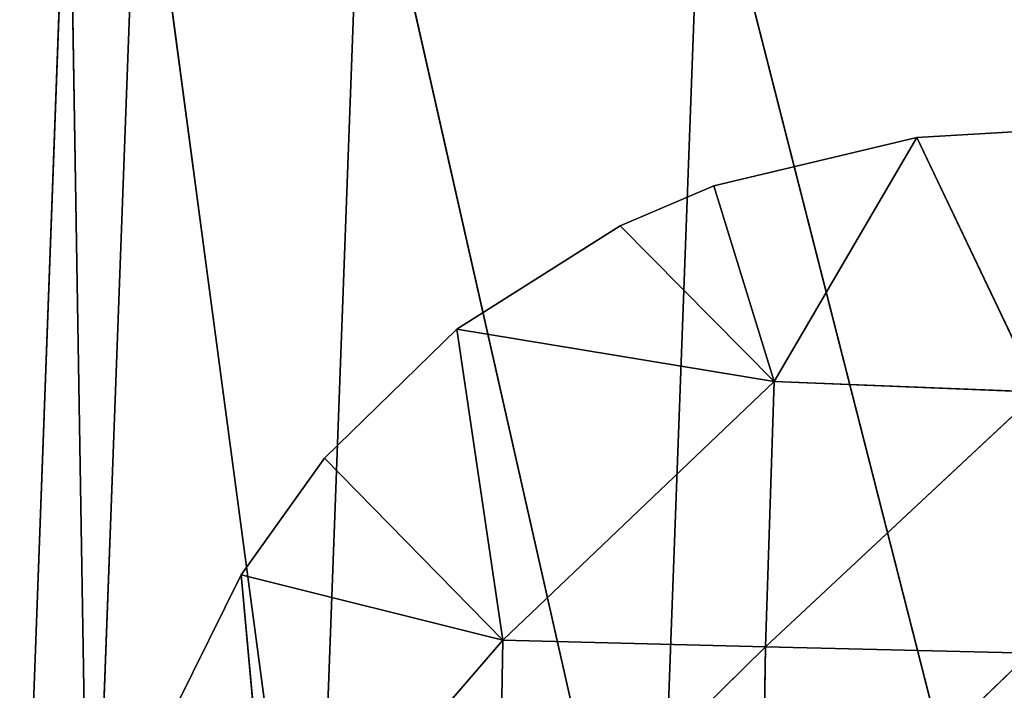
# Model space of a CAD drawing. Extents: x -548 to 548, y -320 to 320.
# Tile 39 of 256: x -548 to -538, y 4 to 11. Entities that reach past the tile are written whole.
import ezdxf

# ---------------------------------------------------------------- set-up
doc = ezdxf.new("R2010")
doc.units = 0
doc.header["$LTSCALE"] = 25.4
doc.layers.add('METAL', color=250, linetype='CONTINUOUS')

msp = doc.modelspace()

# ---------------------------------------------------------------- linework, layer by layer
at = {"layer": 'METAL', "color": 0}
for p, q in [((-548.499, -0.315, 1990.5), (-547.965, 14.107, 1990.5)), ((-548.499, -0.315, 1990.5), (-547.965, 14.107, 1990.5)), ((-548.499, -0.315, 15.5), (-547.965, 14.107, 15.5)), ((-548.499, -0.315, 15.5), (-547.965, 14.107, 15.5)), ((-547.965, 14.107, 1990.5), (-547.727, -0.314, 1986.451)), ((-547.965, 14.107, 1990.5), (-547.727, -0.314, 1994.549)), ((-547.965, 14.107, 1990.5), (-547.727, -0.314, 1986.451)), ((-547.965, 14.107, 1990.5), (-547.727, -0.314, 1994.549)), ((-547.965, 14.107, 15.5), (-547.727, -0.314, 11.451)), ((-547.965, 14.107, 15.5), (-547.727, -0.314, 19.549)), ((-547.965, 14.107, 15.5), (-547.727, -0.314, 11.451)), ((-547.965, 14.107, 15.5), (-547.727, -0.314, 19.549)), ((-547.727, -0.314, 1986.451), (-547.195, 14.049, 1986.451)), ((-547.727, -0.314, 1994.549), (-547.195, 14.049, 1994.549)), ((-547.727, -0.314, 1986.451), (-547.195, 14.049, 1986.451)), ((-547.727, -0.314, 1994.549), (-547.195, 14.049, 1994.549)), ((-547.727, -0.314, 11.451), (-547.195, 14.049, 11.451)), ((-547.727, -0.314, 19.549), (-547.195, 14.049, 19.549)), ((-547.727, -0.314, 11.451), (-547.195, 14.049, 11.451)), ((-547.727, -0.314, 19.549), (-547.195, 14.049, 19.549)), ((-547.195, 14.049, 1986.451), (-545.277, -0.309, 1982.722)), ((-547.195, 14.049, 1994.549), (-545.277, -0.309, 1998.278)), ((-547.195, 14.049, 1986.451), (-545.277, -0.309, 1982.722)), ((-547.195, 14.049, 1994.549), (-545.277, -0.309, 1998.278)), ((-547.195, 14.049, 11.451), (-545.277, -0.309, 7.722)), ((-547.195, 14.049, 19.549), (-545.277, -0.309, 23.278)), ((-547.195, 14.049, 11.451), (-545.277, -0.309, 7.722)), ((-547.195, 14.049, 19.549), (-545.277, -0.309, 23.278)), ((-545.277, -0.309, 1982.722), (-544.752, 13.863, 1982.722)), ((-545.277, -0.309, 1998.278), (-544.752, 13.863, 1998.278)), ((-545.277, -0.309, 1982.722), (-544.752, 13.863, 1982.722)), ((-545.277, -0.309, 1998.278), (-544.752, 13.863, 1998.278)), ((-545.277, -0.309, 7.722), (-544.752, 13.863, 7.722)), ((-545.277, -0.309, 23.278), (-544.752, 13.863, 23.278)), ((-545.277, -0.309, 7.722), (-544.752, 13.863, 7.722)), ((-545.277, -0.309, 23.278), (-544.752, 13.863, 23.278)), ((-544.752, 13.863, 1982.722), (-541.548, -0.303, 1980.272)), ((-544.752, 13.863, 1998.278), (-541.548, -0.303, 2000.728)), ((-544.752, 13.863, 1982.722), (-541.548, -0.303, 1980.272)), ((-544.752, 13.863, 1998.278), (-541.548, -0.303, 2000.728)), ((-544.752, 13.863, 7.722), (-541.548, -0.303, 5.272)), ((-544.752, 13.863, 23.278), (-541.548, -0.303, 25.728)), ((-544.752, 13.863, 7.722), (-541.548, -0.303, 5.272)), ((-544.752, 13.863, 23.278), (-541.548, -0.303, 25.728)), ((-541.548, -0.303, 1980.272), (-541.034, 13.581, 1980.272)), ((-541.548, -0.303, 2000.728), (-541.034, 13.581, 2000.728)), ((-541.548, -0.303, 1980.272), (-541.034, 13.581, 1980.272)), ((-541.548, -0.303, 2000.728), (-541.034, 13.581, 2000.728)), ((-541.548, -0.303, 5.272), (-541.034, 13.581, 5.272)), ((-541.548, -0.303, 25.728), (-541.034, 13.581, 25.728)), ((-541.548, -0.303, 5.272), (-541.034, 13.581, 5.272)), ((-541.548, -0.303, 25.728), (-541.034, 13.581, 25.728)), ((-541.034, 13.581, 1980.272), (-537.499, -0.295, 1979.5)), ((-541.034, 13.581, 2000.728), (-537.499, -0.295, 2001.5)), ((-541.034, 13.581, 1980.272), (-537.499, -0.295, 1979.5)), ((-541.034, 13.581, 2000.728), (-537.499, -0.295, 2001.5)), ((-541.034, 13.581, 5.272), (-537.499, -0.295, 4.5)), ((-541.034, 13.581, 25.728), (-537.499, -0.295, 26.5)), ((-541.034, 13.581, 5.272), (-537.499, -0.295, 4.5)), ((-541.034, 13.581, 25.728), (-537.499, -0.295, 26.5)), ((-540.905, 9.402, 1980.124), (-538.682, 9.93, 1979.598)), ((-538.682, 9.93, 1979.598), (-540.905, 9.402, 25.876)), ((-538.682, 9.93, 26.402), (-540.905, 9.402, 25.876)), ((-538.682, 9.93, 1979.598), (-540.905, 9.402, 25.876)), ((-538.682, 9.93, 1979.598), (-540.905, 9.402, 1980.124)), ((-540.905, 9.402, 25.876), (-538.682, 9.93, 26.402)), ((-538.682, 9.93, 1979.598), (-540.243, 7.262, 1979.887)), ((-538.682, 9.93, 1979.598), (-540.243, 7.262, 1979.887)), ((-538.682, 9.93, 26.402), (-540.243, 7.262, 26.113)), ((-538.682, 9.93, 26.402), (-540.243, 7.262, 26.113)), ((-538.682, 9.93, 1979.598), (-537.5, 10, 1979.504)), ((-537.5, 10, 1979.504), (-538.682, 9.93, 26.402)), ((-537.5, 10, 1979.504), (-538.682, 9.93, 26.402)), ((-537.5, 10, 26.496), (-538.682, 9.93, 26.402)), ((-537.5, 10, 1979.504), (-538.682, 9.93, 1979.598)), ((-538.682, 9.93, 26.402), (-537.5, 10, 26.496)), ((-538.682, 9.93, 26.402), (-538.682, 9.93, 1979.598)), ((-538.682, 9.93, 26.402), (-538.682, 9.93, 1979.598)), ((-537.354, 7.144, 1979.5), (-538.682, 9.93, 1979.598)), ((-537.354, 7.144, 1979.5), (-538.682, 9.93, 1979.598)), ((-538.682, 9.93, 26.402), (-537.354, 7.144, 26.5)), ((-538.682, 9.93, 26.402), (-537.354, 7.144, 26.5)), ((-541.928, 8.966, 1980.532), (-540.905, 9.402, 1980.124)), ((-540.905, 9.402, 1980.124), (-541.928, 8.966, 25.468)), ((-540.905, 9.402, 1980.124), (-541.928, 8.966, 25.468)), ((-540.905, 9.402, 25.876), (-541.928, 8.966, 25.468)), ((-540.905, 9.402, 1980.124), (-541.928, 8.966, 1980.532)), ((-541.928, 8.966, 25.468), (-540.905, 9.402, 25.876)), ((-540.905, 9.402, 25.876), (-540.905, 9.402, 1980.124)), ((-540.905, 9.402, 25.876), (-540.905, 9.402, 1980.124)), ((-540.243, 7.262, 1979.887), (-540.905, 9.402, 1980.124)), ((-540.243, 7.262, 1979.887), (-540.905, 9.402, 1980.124)), ((-540.905, 9.402, 25.876), (-540.243, 7.262, 26.113)), ((-540.905, 9.402, 25.876), (-540.243, 7.262, 26.113)), ((-541.928, 8.966, 25.468), (-543.714, 7.835, 1981.542)), ((-543.714, 7.835, 1981.542), (-541.928, 8.966, 1980.532)), ((-541.928, 8.966, 25.468), (-543.714, 7.835, 24.457)), ((-541.928, 8.966, 25.468), (-543.714, 7.835, 1981.542)), ((-541.928, 8.966, 1980.532), (-543.714, 7.835, 1981.542)), ((-543.714, 7.835, 24.457), (-541.928, 8.966, 25.468)), ((-541.928, 8.966, 25.468), (-541.928, 8.966, 1980.532)), ((-541.928, 8.966, 25.468), (-541.928, 8.966, 1980.532)), ((-540.243, 7.262, 1979.887), (-541.928, 8.966, 1980.532)), ((-540.243, 7.262, 1979.887), (-541.928, 8.966, 1980.532)), ((-540.243, 7.262, 26.113), (-541.928, 8.966, 25.468)), ((-540.243, 7.262, 26.113), (-541.928, 8.966, 25.468)), ((-545.165, 6.422, 1982.722), (-543.714, 7.835, 1981.542)), ((-543.714, 7.835, 24.457), (-545.165, 6.422, 1982.722)), ((-543.714, 7.835, 24.457), (-545.165, 6.422, 1982.722)), ((-543.714, 7.835, 24.457), (-545.165, 6.422, 23.278)), ((-543.714, 7.835, 1981.542), (-545.165, 6.422, 1982.722)), ((-545.165, 6.422, 23.278), (-543.714, 7.835, 24.457)), ((-543.714, 7.835, 1981.542), (-543.714, 7.835, 24.457)), ((-543.714, 7.835, 1981.542), (-543.714, 7.835, 24.457)), ((-543.214, 4.428, 1981.135), (-543.714, 7.835, 1981.542)), ((-540.243, 7.262, 1979.887), (-543.714, 7.835, 1981.542)), ((-543.214, 4.428, 1981.135), (-543.714, 7.835, 1981.542)), ((-540.243, 7.262, 1979.887), (-543.714, 7.835, 1981.542)), ((-543.214, 4.428, 24.866), (-543.714, 7.835, 24.457)), ((-543.714, 7.835, 24.457), (-540.243, 7.262, 26.113)), ((-543.214, 4.428, 24.866), (-543.714, 7.835, 24.457)), ((-543.714, 7.835, 24.457), (-540.243, 7.262, 26.113)), ((-540.243, 7.262, 1979.887), (-543.214, 4.428, 1981.135)), ((-540.243, 7.262, 1979.887), (-543.214, 4.428, 1981.135)), ((-543.214, 4.428, 24.866), (-540.243, 7.262, 26.113)), ((-543.214, 4.428, 24.866), (-540.243, 7.262, 26.113)), ((-540.243, 7.262, 1979.887), (-540.338, 4.357, 1979.887)), ((-540.243, 7.262, 1979.887), (-540.338, 4.357, 1979.887)), ((-540.243, 7.262, 26.113), (-540.338, 4.357, 26.113)), ((-540.243, 7.262, 26.113), (-540.338, 4.357, 26.113)), ((-537.354, 7.144, 1979.5), (-540.243, 7.262, 1979.887)), ((-537.354, 7.144, 1979.5), (-540.243, 7.262, 1979.887)), ((-537.354, 7.144, 26.5), (-540.243, 7.262, 26.113)), ((-537.354, 7.144, 26.5), (-540.243, 7.262, 26.113)), ((-540.338, 4.357, 1979.887), (-537.354, 7.144, 1979.5)), ((-540.338, 4.357, 1979.887), (-537.354, 7.144, 1979.5)), ((-540.338, 4.357, 26.113), (-537.354, 7.144, 26.5)), ((-540.338, 4.357, 26.113), (-537.354, 7.144, 26.5)), ((-546.075, 5.144, 1983.704), (-545.165, 6.422, 1982.722)), ((-545.165, 6.422, 23.278), (-546.075, 5.144, 1983.704)), ((-545.165, 6.422, 23.278), (-546.075, 5.144, 1983.704)), ((-545.165, 6.422, 23.278), (-546.075, 5.144, 22.296)), ((-545.165, 6.422, 1982.722), (-546.075, 5.144, 1983.704)), ((-546.075, 5.144, 22.296), (-545.165, 6.422, 23.278)), ((-545.165, 6.422, 1982.722), (-545.165, 6.422, 23.278)), ((-545.165, 6.422, 1982.722), (-545.165, 6.422, 23.278)), ((-545.165, 6.422, 1982.722), (-543.214, 4.428, 1981.135)), ((-545.165, 6.422, 1982.722), (-543.214, 4.428, 1981.135)), ((-543.214, 4.428, 24.866), (-545.165, 6.422, 23.278)), ((-543.214, 4.428, 24.866), (-545.165, 6.422, 23.278)), ((-546.075, 5.144, 22.296), (-546.781, 3.722, 1984.657)), ((-546.781, 3.722, 1984.657), (-546.075, 5.144, 1983.704)), ((-546.075, 5.144, 22.296), (-546.781, 3.722, 21.343)), ((-546.075, 5.144, 22.296), (-546.781, 3.722, 1984.657)), ((-546.075, 5.144, 1983.704), (-546.781, 3.722, 1984.657)), ((-546.781, 3.722, 21.343), (-546.075, 5.144, 22.296)), ((-546.075, 5.144, 1983.704), (-546.075, 5.144, 22.296)), ((-546.075, 5.144, 1983.704), (-546.075, 5.144, 22.296)), ((-543.214, 4.428, 1981.135), (-546.075, 5.144, 1983.704)), ((-546.075, 5.144, 1983.704), (-545.743, 1.496, 1983.224)), ((-543.214, 4.428, 1981.135), (-546.075, 5.144, 1983.704)), ((-546.075, 5.144, 1983.704), (-545.743, 1.496, 1983.224)), ((-546.075, 5.144, 22.296), (-545.743, 1.496, 22.776)), ((-546.075, 5.144, 22.296), (-545.743, 1.496, 22.776)), ((-546.075, 5.144, 22.296), (-543.214, 4.428, 24.866)), ((-546.075, 5.144, 22.296), (-543.214, 4.428, 24.866)), ((-543.214, 4.428, 1981.135), (-545.743, 1.496, 1983.224)), ((-543.214, 4.428, 1981.135), (-545.743, 1.496, 1983.224)), ((-545.743, 1.496, 22.776), (-543.214, 4.428, 24.866)), ((-545.743, 1.496, 22.776), (-543.214, 4.428, 24.866)), ((-543.214, 4.428, 1981.135), (-543.262, 1.475, 1981.135)), ((-543.214, 4.428, 1981.135), (-543.262, 1.475, 1981.135)), ((-543.214, 4.428, 24.866), (-543.262, 1.475, 24.866)), ((-543.214, 4.428, 24.866), (-543.262, 1.475, 24.866)), ((-540.338, 4.357, 1979.887), (-543.214, 4.428, 1981.135)), ((-540.338, 4.357, 1979.887), (-543.214, 4.428, 1981.135)), ((-540.338, 4.357, 26.113), (-543.214, 4.428, 24.866)), ((-540.338, 4.357, 26.113), (-543.214, 4.428, 24.866)), ((-543.262, 1.475, 1981.135), (-540.338, 4.357, 1979.887)), ((-543.262, 1.475, 1981.135), (-540.338, 4.357, 1979.887)), ((-543.262, 1.475, 24.866), (-540.338, 4.357, 26.113)), ((-543.262, 1.475, 24.866), (-540.338, 4.357, 26.113)), ((-540.338, 4.357, 1979.887), (-540.385, 1.452, 1979.887)), ((-540.338, 4.357, 1979.887), (-540.385, 1.452, 1979.887)), ((-540.338, 4.357, 26.113), (-540.385, 1.452, 26.113)), ((-540.338, 4.357, 26.113), (-540.385, 1.452, 26.113)), ((-537.447, 4.286, 1979.5), (-540.338, 4.357, 1979.887)), ((-537.447, 4.286, 1979.5), (-540.338, 4.357, 1979.887)), ((-537.447, 4.286, 26.5), (-540.338, 4.357, 26.113)), ((-537.447, 4.286, 26.5), (-540.338, 4.357, 26.113)), ((-540.385, 1.452, 1979.887), (-537.447, 4.286, 1979.5)), ((-540.385, 1.452, 1979.887), (-537.447, 4.286, 1979.5)), ((-540.385, 1.452, 26.113), (-537.447, 4.286, 26.5)), ((-540.385, 1.452, 26.113), (-537.447, 4.286, 26.5))]:
    msp.add_line(p, q, dxfattribs=at)

# ---------------------------------------------------------------- meshes
at = {"layer": 'METAL', "color": 7}
mesh = msp.add_polyface(dxfattribs=at)
corners = [(-547.965, 14.107, 1990.5), (-547.727, -0.314, 1986.451), (-548.499, -0.315, 1990.5)]
mesh.append_faces([[corners[k] for k in face] for face in [(0, 1, 2)]], dxfattribs={"color": 7})
mesh = msp.add_polyface(dxfattribs=at)
corners = [(-547.965, 14.107, 1990.5), (-548.499, -0.315, 1990.5), (-547.727, -0.314, 1994.549)]
mesh.append_faces([[corners[k] for k in face] for face in [(0, 1, 2)]], dxfattribs={"color": 7})
mesh = msp.add_polyface(dxfattribs=at)
corners = [(-547.965, 14.107, 15.5), (-547.727, -0.314, 11.451), (-548.499, -0.315, 15.5)]
mesh.append_faces([[corners[k] for k in face] for face in [(0, 1, 2)]], dxfattribs={"color": 7})
mesh = msp.add_polyface(dxfattribs=at)
corners = [(-547.965, 14.107, 15.5), (-548.499, -0.315, 15.5), (-547.727, -0.314, 19.549)]
mesh.append_faces([[corners[k] for k in face] for face in [(0, 1, 2)]], dxfattribs={"color": 7})
mesh = msp.add_polyface(dxfattribs=at)
corners = [(-547.965, 14.107, 1990.5), (-547.727, -0.314, 1994.549), (-547.195, 14.049, 1994.549)]
mesh.append_faces([[corners[k] for k in face] for face in [(0, 1, 2)]], dxfattribs={"color": 7})
mesh = msp.add_polyface(dxfattribs=at)
corners = [(-547.965, 14.107, 1990.5), (-547.195, 14.049, 1986.451), (-547.727, -0.314, 1986.451)]
mesh.append_faces([[corners[k] for k in face] for face in [(0, 1, 2)]], dxfattribs={"color": 7})
mesh = msp.add_polyface(dxfattribs=at)
corners = [(-547.965, 14.107, 15.5), (-547.727, -0.314, 19.549), (-547.195, 14.049, 19.549)]
mesh.append_faces([[corners[k] for k in face] for face in [(0, 1, 2)]], dxfattribs={"color": 7})
mesh = msp.add_polyface(dxfattribs=at)
corners = [(-547.965, 14.107, 15.5), (-547.195, 14.049, 11.451), (-547.727, -0.314, 11.451)]
mesh.append_faces([[corners[k] for k in face] for face in [(0, 1, 2)]], dxfattribs={"color": 7})
mesh = msp.add_polyface(dxfattribs=at)
corners = [(-547.195, 14.049, 1986.451), (-545.277, -0.309, 1982.722), (-547.727, -0.314, 1986.451)]
mesh.append_faces([[corners[k] for k in face] for face in [(0, 1, 2)]], dxfattribs={"color": 7})
mesh = msp.add_polyface(dxfattribs=at)
corners = [(-547.195, 14.049, 1994.549), (-547.727, -0.314, 1994.549), (-545.277, -0.309, 1998.278)]
mesh.append_faces([[corners[k] for k in face] for face in [(0, 1, 2)]], dxfattribs={"color": 7})
mesh = msp.add_polyface(dxfattribs=at)
corners = [(-547.195, 14.049, 11.451), (-545.277, -0.309, 7.722), (-547.727, -0.314, 11.451)]
mesh.append_faces([[corners[k] for k in face] for face in [(0, 1, 2)]], dxfattribs={"color": 7})
mesh = msp.add_polyface(dxfattribs=at)
corners = [(-547.195, 14.049, 19.549), (-547.727, -0.314, 19.549), (-545.277, -0.309, 23.278)]
mesh.append_faces([[corners[k] for k in face] for face in [(0, 1, 2)]], dxfattribs={"color": 7})
mesh = msp.add_polyface(dxfattribs=at)
corners = [(-547.195, 14.049, 1994.549), (-545.277, -0.309, 1998.278), (-544.752, 13.863, 1998.278)]
mesh.append_faces([[corners[k] for k in face] for face in [(0, 1, 2)]], dxfattribs={"color": 7})
mesh = msp.add_polyface(dxfattribs=at)
corners = [(-547.195, 14.049, 1986.451), (-544.752, 13.863, 1982.722), (-545.277, -0.309, 1982.722)]
mesh.append_faces([[corners[k] for k in face] for face in [(0, 1, 2)]], dxfattribs={"color": 7})
mesh = msp.add_polyface(dxfattribs=at)
corners = [(-547.195, 14.049, 19.549), (-545.277, -0.309, 23.278), (-544.752, 13.863, 23.278)]
mesh.append_faces([[corners[k] for k in face] for face in [(0, 1, 2)]], dxfattribs={"color": 7})
mesh = msp.add_polyface(dxfattribs=at)
corners = [(-547.195, 14.049, 11.451), (-544.752, 13.863, 7.722), (-545.277, -0.309, 7.722)]
mesh.append_faces([[corners[k] for k in face] for face in [(0, 1, 2)]], dxfattribs={"color": 7})
mesh = msp.add_polyface(dxfattribs=at)
corners = [(-541.548, -0.303, 1980.272), (-545.277, -0.309, 1982.722), (-544.752, 13.863, 1982.722)]
mesh.append_faces([[corners[k] for k in face] for face in [(0, 1, 2)]], dxfattribs={"color": 7})
mesh = msp.add_polyface(dxfattribs=at)
corners = [(-541.548, -0.303, 2000.728), (-544.752, 13.863, 1998.278), (-545.277, -0.309, 1998.278)]
mesh.append_faces([[corners[k] for k in face] for face in [(0, 1, 2)]], dxfattribs={"color": 7})
mesh = msp.add_polyface(dxfattribs=at)
corners = [(-541.548, -0.303, 5.272), (-545.277, -0.309, 7.722), (-544.752, 13.863, 7.722)]
mesh.append_faces([[corners[k] for k in face] for face in [(0, 1, 2)]], dxfattribs={"color": 7})
mesh = msp.add_polyface(dxfattribs=at)
corners = [(-541.548, -0.303, 25.728), (-544.752, 13.863, 23.278), (-545.277, -0.309, 23.278)]
mesh.append_faces([[corners[k] for k in face] for face in [(0, 1, 2)]], dxfattribs={"color": 7})
mesh = msp.add_polyface(dxfattribs=at)
corners = [(-541.034, 13.581, 2000.728), (-544.752, 13.863, 1998.278), (-541.548, -0.303, 2000.728)]
mesh.append_faces([[corners[k] for k in face] for face in [(0, 1, 2)]], dxfattribs={"color": 7})
mesh = msp.add_polyface(dxfattribs=at)
corners = [(-541.034, 13.581, 1980.272), (-541.548, -0.303, 1980.272), (-544.752, 13.863, 1982.722)]
mesh.append_faces([[corners[k] for k in face] for face in [(0, 1, 2)]], dxfattribs={"color": 7})
mesh = msp.add_polyface(dxfattribs=at)
corners = [(-541.034, 13.581, 25.728), (-544.752, 13.863, 23.278), (-541.548, -0.303, 25.728)]
mesh.append_faces([[corners[k] for k in face] for face in [(0, 1, 2)]], dxfattribs={"color": 7})
mesh = msp.add_polyface(dxfattribs=at)
corners = [(-541.034, 13.581, 5.272), (-541.548, -0.303, 5.272), (-544.752, 13.863, 7.722)]
mesh.append_faces([[corners[k] for k in face] for face in [(0, 1, 2)]], dxfattribs={"color": 7})
mesh = msp.add_polyface(dxfattribs=at)
corners = [(-537.499, -0.295, 1979.5), (-541.548, -0.303, 1980.272), (-541.034, 13.581, 1980.272)]
mesh.append_faces([[corners[k] for k in face] for face in [(0, 1, 2)]], dxfattribs={"color": 7})
mesh = msp.add_polyface(dxfattribs=at)
corners = [(-537.499, -0.295, 2001.5), (-541.034, 13.581, 2000.728), (-541.548, -0.303, 2000.728)]
mesh.append_faces([[corners[k] for k in face] for face in [(0, 1, 2)]], dxfattribs={"color": 7})
mesh = msp.add_polyface(dxfattribs=at)
corners = [(-537.499, -0.295, 4.5), (-541.548, -0.303, 5.272), (-541.034, 13.581, 5.272)]
mesh.append_faces([[corners[k] for k in face] for face in [(0, 1, 2)]], dxfattribs={"color": 7})
mesh = msp.add_polyface(dxfattribs=at)
corners = [(-537.499, -0.295, 26.5), (-541.034, 13.581, 25.728), (-541.548, -0.303, 25.728)]
mesh.append_faces([[corners[k] for k in face] for face in [(0, 1, 2)]], dxfattribs={"color": 7})
mesh = msp.add_polyface(dxfattribs=at)
corners = [(-536.996, 13.275, 2001.5), (-541.034, 13.581, 2000.728), (-537.499, -0.295, 2001.5)]
mesh.append_faces([[corners[k] for k in face] for face in [(0, 1, 2)]], dxfattribs={"color": 7})
mesh = msp.add_polyface(dxfattribs=at)
corners = [(-536.996, 13.275, 1979.5), (-537.499, -0.295, 1979.5), (-541.034, 13.581, 1980.272)]
mesh.append_faces([[corners[k] for k in face] for face in [(0, 1, 2)]], dxfattribs={"color": 7})
mesh = msp.add_polyface(dxfattribs=at)
corners = [(-536.996, 13.275, 26.5), (-541.034, 13.581, 25.728), (-537.499, -0.295, 26.5)]
mesh.append_faces([[corners[k] for k in face] for face in [(0, 1, 2)]], dxfattribs={"color": 7})
mesh = msp.add_polyface(dxfattribs=at)
corners = [(-536.996, 13.275, 4.5), (-537.499, -0.295, 4.5), (-541.034, 13.581, 5.272)]
mesh.append_faces([[corners[k] for k in face] for face in [(0, 1, 2)]], dxfattribs={"color": 7})
mesh = msp.add_polyface(dxfattribs=at)
corners = [(-540.905, 9.402, 1980.124), (-538.682, 9.93, 1979.598), (-540.905, 9.402, 25.876)]
mesh.append_faces([[corners[k] for k in face] for face in [(0, 1, 2)]], dxfattribs={"color": 7})
mesh = msp.add_polyface(dxfattribs=at)
corners = [(-538.682, 9.93, 1979.598), (-538.682, 9.93, 26.402), (-540.905, 9.402, 25.876)]
mesh.append_faces([[corners[k] for k in face] for face in [(0, 1, 2)]], dxfattribs={"color": 7})
mesh = msp.add_polyface(dxfattribs=at)
corners = [(-538.682, 9.93, 1979.598), (-540.905, 9.402, 1980.124), (-540.243, 7.262, 1979.887)]
mesh.append_faces([[corners[k] for k in face] for face in [(0, 1, 2)]], dxfattribs={"color": 7})
mesh = msp.add_polyface(dxfattribs=at)
corners = [(-538.682, 9.93, 26.402), (-540.243, 7.262, 26.113), (-540.905, 9.402, 25.876)]
mesh.append_faces([[corners[k] for k in face] for face in [(0, 1, 2)]], dxfattribs={"color": 7})
mesh = msp.add_polyface(dxfattribs=at)
corners = [(-537.354, 7.144, 1979.5), (-538.682, 9.93, 1979.598), (-540.243, 7.262, 1979.887)]
mesh.append_faces([[corners[k] for k in face] for face in [(0, 1, 2)]], dxfattribs={"color": 7})
mesh = msp.add_polyface(dxfattribs=at)
corners = [(-537.354, 7.144, 26.5), (-540.243, 7.262, 26.113), (-538.682, 9.93, 26.402)]
mesh.append_faces([[corners[k] for k in face] for face in [(0, 1, 2)]], dxfattribs={"color": 7})
mesh = msp.add_polyface(dxfattribs=at)
corners = [(-538.682, 9.93, 1979.598), (-537.5, 10, 1979.504), (-538.682, 9.93, 26.402)]
mesh.append_faces([[corners[k] for k in face] for face in [(0, 1, 2)]], dxfattribs={"color": 7})
mesh = msp.add_polyface(dxfattribs=at)
corners = [(-537.5, 10, 1979.504), (-537.5, 10, 26.496), (-538.682, 9.93, 26.402)]
mesh.append_faces([[corners[k] for k in face] for face in [(0, 1, 2)]], dxfattribs={"color": 7})
mesh = msp.add_polyface(dxfattribs=at)
corners = [(-537.354, 7.144, 1979.5), (-537.5, 10, 1979.504), (-538.682, 9.93, 1979.598)]
mesh.append_faces([[corners[k] for k in face] for face in [(0, 1, 2)]], dxfattribs={"color": 7})
mesh = msp.add_polyface(dxfattribs=at)
corners = [(-537.354, 7.144, 26.5), (-538.682, 9.93, 26.402), (-537.5, 10, 26.496)]
mesh.append_faces([[corners[k] for k in face] for face in [(0, 1, 2)]], dxfattribs={"color": 7})
mesh = msp.add_polyface(dxfattribs=at)
corners = [(-541.928, 8.966, 1980.532), (-540.905, 9.402, 1980.124), (-541.928, 8.966, 25.468)]
mesh.append_faces([[corners[k] for k in face] for face in [(0, 1, 2)]], dxfattribs={"color": 7})
mesh = msp.add_polyface(dxfattribs=at)
corners = [(-540.905, 9.402, 1980.124), (-540.905, 9.402, 25.876), (-541.928, 8.966, 25.468)]
mesh.append_faces([[corners[k] for k in face] for face in [(0, 1, 2)]], dxfattribs={"color": 7})
mesh = msp.add_polyface(dxfattribs=at)
corners = [(-540.243, 7.262, 1979.887), (-540.905, 9.402, 1980.124), (-541.928, 8.966, 1980.532)]
mesh.append_faces([[corners[k] for k in face] for face in [(0, 1, 2)]], dxfattribs={"color": 7})
mesh = msp.add_polyface(dxfattribs=at)
corners = [(-540.243, 7.262, 26.113), (-541.928, 8.966, 25.468), (-540.905, 9.402, 25.876)]
mesh.append_faces([[corners[k] for k in face] for face in [(0, 1, 2)]], dxfattribs={"color": 7})
mesh = msp.add_polyface(dxfattribs=at)
corners = [(-543.714, 7.835, 1981.542), (-541.928, 8.966, 1980.532), (-541.928, 8.966, 25.468)]
mesh.append_faces([[corners[k] for k in face] for face in [(0, 1, 2)]], dxfattribs={"color": 7})
mesh = msp.add_polyface(dxfattribs=at)
corners = [(-543.714, 7.835, 1981.542), (-541.928, 8.966, 25.468), (-543.714, 7.835, 24.457)]
mesh.append_faces([[corners[k] for k in face] for face in [(0, 1, 2)]], dxfattribs={"color": 7})
mesh = msp.add_polyface(dxfattribs=at)
corners = [(-540.243, 7.262, 1979.887), (-541.928, 8.966, 1980.532), (-543.714, 7.835, 1981.542)]
mesh.append_faces([[corners[k] for k in face] for face in [(0, 1, 2)]], dxfattribs={"color": 7})
mesh = msp.add_polyface(dxfattribs=at)
corners = [(-540.243, 7.262, 26.113), (-543.714, 7.835, 24.457), (-541.928, 8.966, 25.468)]
mesh.append_faces([[corners[k] for k in face] for face in [(0, 1, 2)]], dxfattribs={"color": 7})
mesh = msp.add_polyface(dxfattribs=at)
corners = [(-545.165, 6.422, 1982.722), (-543.714, 7.835, 1981.542), (-543.714, 7.835, 24.457)]
mesh.append_faces([[corners[k] for k in face] for face in [(0, 1, 2)]], dxfattribs={"color": 7})
mesh = msp.add_polyface(dxfattribs=at)
corners = [(-545.165, 6.422, 1982.722), (-543.714, 7.835, 24.457), (-545.165, 6.422, 23.278)]
mesh.append_faces([[corners[k] for k in face] for face in [(0, 1, 2)]], dxfattribs={"color": 7})
mesh = msp.add_polyface(dxfattribs=at)
corners = [(-543.214, 4.428, 1981.135), (-543.714, 7.835, 1981.542), (-545.165, 6.422, 1982.722)]
mesh.append_faces([[corners[k] for k in face] for face in [(0, 1, 2)]], dxfattribs={"color": 7})
mesh = msp.add_polyface(dxfattribs=at)
corners = [(-543.214, 4.428, 24.866), (-545.165, 6.422, 23.278), (-543.714, 7.835, 24.457)]
mesh.append_faces([[corners[k] for k in face] for face in [(0, 1, 2)]], dxfattribs={"color": 7})
mesh = msp.add_polyface(dxfattribs=at)
corners = [(-540.243, 7.262, 1979.887), (-543.714, 7.835, 1981.542), (-543.214, 4.428, 1981.135)]
mesh.append_faces([[corners[k] for k in face] for face in [(0, 1, 2)]], dxfattribs={"color": 7})
mesh = msp.add_polyface(dxfattribs=at)
corners = [(-540.243, 7.262, 26.113), (-543.214, 4.428, 24.866), (-543.714, 7.835, 24.457)]
mesh.append_faces([[corners[k] for k in face] for face in [(0, 1, 2)]], dxfattribs={"color": 7})
mesh = msp.add_polyface(dxfattribs=at)
corners = [(-540.243, 7.262, 1979.887), (-543.214, 4.428, 1981.135), (-540.338, 4.357, 1979.887)]
mesh.append_faces([[corners[k] for k in face] for face in [(0, 1, 2)]], dxfattribs={"color": 7})
mesh = msp.add_polyface(dxfattribs=at)
corners = [(-540.243, 7.262, 26.113), (-540.338, 4.357, 26.113), (-543.214, 4.428, 24.866)]
mesh.append_faces([[corners[k] for k in face] for face in [(0, 1, 2)]], dxfattribs={"color": 7})
mesh = msp.add_polyface(dxfattribs=at)
corners = [(-537.354, 7.144, 1979.5), (-540.243, 7.262, 1979.887), (-540.338, 4.357, 1979.887)]
mesh.append_faces([[corners[k] for k in face] for face in [(0, 1, 2)]], dxfattribs={"color": 7})
mesh = msp.add_polyface(dxfattribs=at)
corners = [(-537.354, 7.144, 26.5), (-540.338, 4.357, 26.113), (-540.243, 7.262, 26.113)]
mesh.append_faces([[corners[k] for k in face] for face in [(0, 1, 2)]], dxfattribs={"color": 7})
mesh = msp.add_polyface(dxfattribs=at)
corners = [(-537.354, 7.144, 1979.5), (-540.338, 4.357, 1979.887), (-537.447, 4.286, 1979.5)]
mesh.append_faces([[corners[k] for k in face] for face in [(0, 1, 2)]], dxfattribs={"color": 7})
mesh = msp.add_polyface(dxfattribs=at)
corners = [(-537.354, 7.144, 26.5), (-537.447, 4.286, 26.5), (-540.338, 4.357, 26.113)]
mesh.append_faces([[corners[k] for k in face] for face in [(0, 1, 2)]], dxfattribs={"color": 7})
mesh = msp.add_polyface(dxfattribs=at)
corners = [(-545.165, 6.422, 23.278), (-546.075, 5.144, 1983.704), (-545.165, 6.422, 1982.722)]
mesh.append_faces([[corners[k] for k in face] for face in [(0, 1, 2)]], dxfattribs={"color": 7})
mesh = msp.add_polyface(dxfattribs=at)
corners = [(-545.165, 6.422, 23.278), (-546.075, 5.144, 22.296), (-546.075, 5.144, 1983.704)]
mesh.append_faces([[corners[k] for k in face] for face in [(0, 1, 2)]], dxfattribs={"color": 7})
mesh = msp.add_polyface(dxfattribs=at)
corners = [(-543.214, 4.428, 1981.135), (-545.165, 6.422, 1982.722), (-546.075, 5.144, 1983.704)]
mesh.append_faces([[corners[k] for k in face] for face in [(0, 1, 2)]], dxfattribs={"color": 7})
mesh = msp.add_polyface(dxfattribs=at)
corners = [(-543.214, 4.428, 24.866), (-546.075, 5.144, 22.296), (-545.165, 6.422, 23.278)]
mesh.append_faces([[corners[k] for k in face] for face in [(0, 1, 2)]], dxfattribs={"color": 7})
mesh = msp.add_polyface(dxfattribs=at)
corners = [(-546.075, 5.144, 22.296), (-546.781, 3.722, 1984.657), (-546.075, 5.144, 1983.704)]
mesh.append_faces([[corners[k] for k in face] for face in [(0, 1, 2)]], dxfattribs={"color": 7})
mesh = msp.add_polyface(dxfattribs=at)
corners = [(-546.075, 5.144, 22.296), (-546.781, 3.722, 21.343), (-546.781, 3.722, 1984.657)]
mesh.append_faces([[corners[k] for k in face] for face in [(0, 1, 2)]], dxfattribs={"color": 7})
mesh = msp.add_polyface(dxfattribs=at)
corners = [(-546.075, 5.144, 1983.704), (-546.781, 3.722, 1984.657), (-545.743, 1.496, 1983.224)]
mesh.append_faces([[corners[k] for k in face] for face in [(0, 1, 2)]], dxfattribs={"color": 7})
mesh = msp.add_polyface(dxfattribs=at)
corners = [(-546.075, 5.144, 22.296), (-545.743, 1.496, 22.776), (-546.781, 3.722, 21.343)]
mesh.append_faces([[corners[k] for k in face] for face in [(0, 1, 2)]], dxfattribs={"color": 7})
mesh = msp.add_polyface(dxfattribs=at)
corners = [(-543.214, 4.428, 1981.135), (-546.075, 5.144, 1983.704), (-545.743, 1.496, 1983.224)]
mesh.append_faces([[corners[k] for k in face] for face in [(0, 1, 2)]], dxfattribs={"color": 7})
mesh = msp.add_polyface(dxfattribs=at)
corners = [(-543.214, 4.428, 24.866), (-545.743, 1.496, 22.776), (-546.075, 5.144, 22.296)]
mesh.append_faces([[corners[k] for k in face] for face in [(0, 1, 2)]], dxfattribs={"color": 7})
mesh = msp.add_polyface(dxfattribs=at)
corners = [(-543.214, 4.428, 1981.135), (-545.743, 1.496, 1983.224), (-543.262, 1.475, 1981.135)]
mesh.append_faces([[corners[k] for k in face] for face in [(0, 1, 2)]], dxfattribs={"color": 7})
mesh = msp.add_polyface(dxfattribs=at)
corners = [(-543.214, 4.428, 24.866), (-543.262, 1.475, 24.866), (-545.743, 1.496, 22.776)]
mesh.append_faces([[corners[k] for k in face] for face in [(0, 1, 2)]], dxfattribs={"color": 7})
mesh = msp.add_polyface(dxfattribs=at)
corners = [(-540.338, 4.357, 1979.887), (-543.214, 4.428, 1981.135), (-543.262, 1.475, 1981.135)]
mesh.append_faces([[corners[k] for k in face] for face in [(0, 1, 2)]], dxfattribs={"color": 7})
mesh = msp.add_polyface(dxfattribs=at)
corners = [(-540.338, 4.357, 26.113), (-543.262, 1.475, 24.866), (-543.214, 4.428, 24.866)]
mesh.append_faces([[corners[k] for k in face] for face in [(0, 1, 2)]], dxfattribs={"color": 7})
mesh = msp.add_polyface(dxfattribs=at)
corners = [(-540.338, 4.357, 1979.887), (-543.262, 1.475, 1981.135), (-540.385, 1.452, 1979.887)]
mesh.append_faces([[corners[k] for k in face] for face in [(0, 1, 2)]], dxfattribs={"color": 7})
mesh = msp.add_polyface(dxfattribs=at)
corners = [(-540.338, 4.357, 26.113), (-540.385, 1.452, 26.113), (-543.262, 1.475, 24.866)]
mesh.append_faces([[corners[k] for k in face] for face in [(0, 1, 2)]], dxfattribs={"color": 7})
mesh = msp.add_polyface(dxfattribs=at)
corners = [(-537.447, 4.286, 1979.5), (-540.338, 4.357, 1979.887), (-540.385, 1.452, 1979.887)]
mesh.append_faces([[corners[k] for k in face] for face in [(0, 1, 2)]], dxfattribs={"color": 7})
mesh = msp.add_polyface(dxfattribs=at)
corners = [(-537.447, 4.286, 26.5), (-540.385, 1.452, 26.113), (-540.338, 4.357, 26.113)]
mesh.append_faces([[corners[k] for k in face] for face in [(0, 1, 2)]], dxfattribs={"color": 7})
mesh = msp.add_polyface(dxfattribs=at)
corners = [(-537.447, 4.286, 1979.5), (-540.385, 1.452, 1979.887), (-537.493, 1.428, 1979.5)]
mesh.append_faces([[corners[k] for k in face] for face in [(0, 1, 2)]], dxfattribs={"color": 7})
mesh = msp.add_polyface(dxfattribs=at)
corners = [(-537.447, 4.286, 26.5), (-537.493, 1.428, 26.5), (-540.385, 1.452, 26.113)]
mesh.append_faces([[corners[k] for k in face] for face in [(0, 1, 2)]], dxfattribs={"color": 7})

doc.saveas('drawing.dxf')
